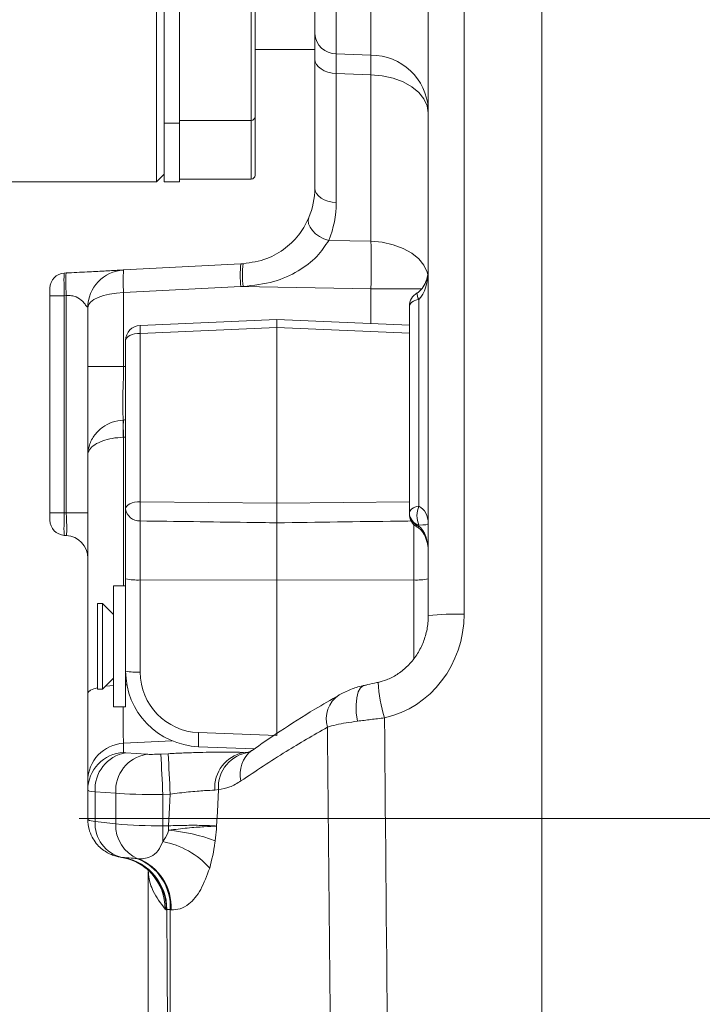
# Model space of a CAD drawing. Header units: millimetres. Extents: x 0 to 8410, y 0 to 5940.
# Tile 251 of 256: x 7590 to 7680, y 2754 to 2884. Entities that reach past the tile are written whole.
import ezdxf

# ---------------------------------------------------------------- set-up
doc = ezdxf.new("R2010")
doc.units = ezdxf.units.MM
doc.header["$LTSCALE"] = 10
doc.linetypes.add('CENTERX2', pattern=[20.32, 12.7, -2.54, 2.54, -2.54])

msp = doc.modelspace()

# ---------------------------------------------------------------- linework, layer by layer
at = {"color": 7, "linetype": 'Continuous', "lineweight": 0}
for p, q in [((7607.800721, 2862.54482), (7607.800721, 3083.544776)), ((7658.700726, 2976.613447), (7658.700726, 2664.544747)), ((7628.700725, 2882.135675), (7628.700725, 2944.612548)), ((7643.700725, 2805.201099), (7643.700725, 2916.222617)), ((7608.800716, 2892.741963), (7608.800716, 2873.538181)), ((7610.80072, 2887.309), (7610.80072, 2882.061884)), ((7620.800725, 2886.444018), (7620.800725, 2871.174023)), ((7610.80072, 2882.061884), (7610.80072, 2870.30904)), ((7620.800725, 2880.04975), (7628.700725, 2880.04975)), ((7628.700725, 2861.704514), (7628.700725, 2878.769204)), ((7608.800716, 2873.538181), (7608.800716, 2870.30904)), ((7608.800716, 2870.30904), (7610.80072, 2870.30904)), ((7608.800716, 2870.30904), (7608.800716, 2863.623187)), ((7610.80072, 2870.674059), (7620.300717, 2870.674059)), ((7610.80072, 2870.30904), (7610.80072, 2862.54482)), ((7620.800725, 2871.174023), (7620.800725, 2863.409803)), ((7607.800721, 2862.54482), (7608.800716, 2863.544747)), ((7608.800716, 2863.623187), (7608.800716, 2862.54482)), ((7584.800719, 2862.54482), (7607.800721, 2862.54482)), ((7608.800716, 2862.54482), (7610.80072, 2862.54482)), ((7610.80072, 2862.90972), (7620.300717, 2862.90972)), ((7595.596044, 2850.480005), (7595.857724, 2850.493714)), ((7603.439039, 2850.891039), (7618.929527, 2851.702854)), ((7618.929527, 2851.702854), (7619.224078, 2851.718232)), ((7593.700721, 2847.484038), (7593.700721, 2848.482654)), ((7593.700721, 2818.801329), (7593.700721, 2847.484038)), ((7598.700716, 2838.124916), (7598.700716, 2845.897839)), ((7641.200713, 2845.953033), (7641.200713, 2846.106932)), ((7641.200713, 2818.929717), (7641.200713, 2845.953033)), ((7623.700715, 2844.358847), (7605.613931, 2843.573258)), ((7641.200713, 2843.598768), (7623.700715, 2844.358847)), ((7623.700715, 2843.298361), (7623.700715, 2844.358847)), ((7623.700715, 2843.298361), (7623.700715, 2820.064232)), ((7603.700719, 2819.319889), (7603.700719, 2841.575191)), ((7598.700716, 2826.462791), (7598.700716, 2838.124916)), ((7598.700716, 2794.918463), (7598.700716, 2826.462791)), ((7603.700719, 2810.060665), (7603.700719, 2819.319889)), ((7593.700721, 2817.802593), (7593.700721, 2818.801329)), ((7641.200713, 2818.775818), (7641.200713, 2818.929717)), ((7641.200713, 2818.740294), (7641.200713, 2818.775818)), ((7641.200713, 2818.655059), (7641.200713, 2818.740294)), ((7623.700715, 2817.469046), (7623.700715, 2809.877202)), ((7595.857724, 2815.791652), (7595.596044, 2815.805361)), ((7603.700719, 2809.14478), (7602.100721, 2809.14478)), ((7602.100721, 2798.08037), (7602.100721, 2809.14478)), ((7603.700719, 2797.865436), (7603.700719, 2810.060665)), ((7623.700715, 2809.877202), (7623.700715, 2789.345786)), ((7600.650719, 2806.794808), (7600.000716, 2806.794808)), ((7600.000716, 2800.330803), (7600.000716, 2806.794808)), ((7602.100721, 2805.344746), (7600.650719, 2806.794808)), ((7600.650719, 2800.330803), (7600.650719, 2806.794808)), ((7600.000716, 2795.494721), (7600.000716, 2800.330803)), ((7600.650719, 2795.494721), (7600.650719, 2800.330803)), ((7602.100721, 2793.144748), (7602.100721, 2798.08037)), ((7603.700719, 2793.144748), (7603.700719, 2797.865436)), ((7600.650719, 2795.494721), (7602.100721, 2796.944782)), ((7598.700716, 2783.345148), (7598.700716, 2794.918463)), ((7600.000716, 2795.494721), (7600.650719, 2795.494721)), ((7602.100721, 2793.144748), (7603.700719, 2793.144748)), ((7613.34703, 2787.872359), (7620.750463, 2787.59639)), ((7598.700716, 2782.142326), (7598.700716, 2783.345148)), ((7598.700716, 2778.255031), (7598.700716, 2782.142326))]:
    msp.add_line(p, q, dxfattribs=at)
at = {"color": 8, "linetype": 'Continuous', "lineweight": 0}
for p, q in [((7631.543717, 2943.778083), (7631.543717, 2879.467651)), ((7636.119402, 2879.275128), (7636.119402, 2943.750069)), ((7648.439041, 2916.398093), (7648.439041, 2805.376575)), ((7620.300717, 2870.674059), (7620.300717, 2886.9441)), ((7631.543717, 2879.467651), (7636.119402, 2879.275128)), ((7636.119402, 2876.687572), (7631.543717, 2876.878068)), ((7631.543717, 2876.878068), (7631.543717, 2859.813377)), ((7636.119402, 2854.690477), (7636.119402, 2876.687572)), ((7620.300717, 2862.90972), (7620.300717, 2870.674059)), ((7630.535818, 2854.794547), (7636.119402, 2854.690477)), ((7618.929527, 2848.706886), (7603.439039, 2847.895071)), ((7603.439039, 2847.895071), (7603.439039, 2838.124916)), ((7636.119402, 2848.38669), (7618.929527, 2848.706886)), ((7619.223989, 2848.717548), (7618.929528, 2848.706938)), ((7642.887241, 2848.38669), (7636.119402, 2848.38669)), ((7636.119402, 2843.819544), (7636.119402, 2848.38669)), ((7595.596044, 2847.484038), (7593.700721, 2847.484038)), ((7595.857724, 2847.497747), (7595.596044, 2847.484038)), ((7595.596044, 2847.484038), (7595.596044, 2818.801329)), ((7595.857724, 2818.78762), (7595.857724, 2847.497747)), ((7642.450712, 2847.00577), (7642.450712, 2819.674656)), ((7623.700715, 2843.298361), (7605.630918, 2842.513606)), ((7641.200713, 2842.538282), (7623.700715, 2843.298361)), ((7605.630918, 2842.513606), (7605.630918, 2820.258185)), ((7598.700716, 2838.124916), (7603.439039, 2838.124916)), ((7603.439039, 2838.124916), (7603.700719, 2838.138625)), ((7603.395893, 2831.052944), (7603.413149, 2831.053898)), ((7603.439039, 2828.783557), (7603.395893, 2828.782246)), ((7603.439039, 2828.783557), (7603.439039, 2809.14478)), ((7605.630918, 2820.258185), (7623.700715, 2820.064232)), ((7623.700715, 2820.064232), (7641.200713, 2820.252106)), ((7595.596044, 2818.801329), (7593.700721, 2818.801329)), ((7595.596044, 2818.801329), (7595.857724, 2818.78762)), ((7598.700716, 2818.78762), (7595.857724, 2818.78762)), ((7605.630918, 2817.715094), (7605.630918, 2809.92119)), ((7641.770518, 2809.92119), (7641.770518, 2817.256972)), ((7642.450712, 2817.154214), (7642.450712, 2817.033455)), ((7605.630918, 2809.92119), (7623.700715, 2809.877202)), ((7605.630918, 2809.92119), (7605.630918, 2797.725961)), ((7641.770518, 2809.92119), (7623.700715, 2809.877202)), ((7641.770518, 2799.485371), (7641.770518, 2809.92119)), ((7603.700719, 2796.054647), (7603.865287, 2796.062753)), ((7613.351724, 2789.731547), (7623.700715, 2789.345786)), ((7609.856694, 2788.64424), (7603.439039, 2788.32607)), ((7603.439039, 2788.32607), (7603.439039, 2787.123367)), ((7603.733784, 2787.061975), (7606.464206, 2786.874816)), ((7608.369461, 2786.897704), (7609.333648, 2786.94813)), ((7619.272164, 2787.114069), (7619.980133, 2787.15162)), ((7619.272164, 2787.114069), (7619.926489, 2787.130401)), ((7602.395757, 2781.719491), (7599.665335, 2781.90665)), ((7599.665335, 2781.90665), (7599.665335, 2778.003857)), ((7602.395757, 2777.674005), (7602.395757, 2781.719491)), ((7609.595328, 2781.618402), (7608.63114, 2781.567976)), ((7608.63114, 2781.567976), (7608.63114, 2777.422831)), ((7615.966654, 2782.19609), (7615.481815, 2782.133505)), ((7599.665335, 2778.003857), (7602.395757, 2777.674005)), ((7608.63114, 2777.422831), (7609.383522, 2777.422831)), ((7608.63114, 2775.325701), (7608.63114, 2777.422831)), ((7609.383522, 2776.826307), (7609.383522, 2777.422831)), ((7603.19884, 2773.243472), (7603.540203, 2773.216889)), ((7605.195722, 2773.085281), (7605.327538, 2773.071453)), ((7606.708332, 2771.146342), (7606.699011, 2771.5085)), ((7606.708332, 2771.146342), (7606.700717, 2771.279857)), ((7609.064921, 2766.325161), (7608.907877, 2766.406939)), ((7609.150222, 2766.349599), (7609.064921, 2766.325161)), ((7609.71599, 2766.318009), (7609.600729, 2766.327545))]:
    msp.add_line(p, q, dxfattribs=at)
at = {"color": 7, "linetype": 'CENTERX2', "lineweight": 0}
msp.add_line((7191.147203, 2778.379137), (7853.276078, 2778.379137), dxfattribs=at)
at = {"color": 8, "linetype": 'Continuous', "lineweight": 0, "flags": 128}
for points in [[(7628.700725, 2878.769204), (7628.754592, 2878.411934), (7628.914288, 2878.067538), (7629.17406, 2877.748296), (7629.524595, 2877.465651), (7629.953286, 2877.229974), (7630.444742, 2877.049491), (7630.981303, 2876.930759), (7631.543717, 2876.878068)], [(7643.700725, 2871.644423), (7643.557048, 2872.597262), (7643.131188, 2873.51577), (7642.438463, 2874.367163), (7641.503713, 2875.120685), (7640.360541, 2875.749395), (7639.049998, 2876.230642), (7637.619159, 2876.547143), (7636.119402, 2876.687572)], [(7628.700725, 2861.704514), (7628.754592, 2861.347243), (7628.914288, 2861.002848), (7629.17406, 2860.683605), (7629.524595, 2860.40096), (7629.953286, 2860.165283), (7630.444742, 2859.9848), (7630.981303, 2859.866068), (7631.543717, 2859.813377)], [(7627.925417, 2857.843921), (7627.836979, 2857.443735), (7627.887315, 2857.006714), (7628.073997, 2856.554196), (7628.387934, 2856.107995), (7628.813884, 2855.689928), (7629.331148, 2855.320141), (7629.914573, 2855.016753), (7630.535818, 2854.794547)], [(7643.667913, 2850.104258), (7643.557048, 2850.600168), (7643.131188, 2851.518676), (7642.438463, 2852.370069), (7641.503713, 2853.123591), (7640.360541, 2853.7523), (7639.049998, 2854.233548), (7637.619159, 2854.550049), (7636.119402, 2854.690477)], [(7642.450712, 2847.00577), (7642.185009, 2846.942231), (7641.941584, 2846.860215), (7641.7258, 2846.761748), (7641.542411, 2846.648976), (7641.395411, 2846.524164), (7641.288048, 2846.390292), (7641.222677, 2846.250221), (7641.200713, 2846.106932)], [(7605.630918, 2842.513606), (7605.250819, 2842.490122), (7604.887246, 2842.432901), (7604.553564, 2842.344329), (7604.262038, 2842.227385), (7604.023381, 2842.086598), (7603.846348, 2841.926977), (7603.737465, 2841.754362), (7603.700719, 2841.575191)], [(7605.630918, 2820.258185), (7605.250819, 2820.234701), (7604.887246, 2820.1776), (7604.553564, 2820.089028), (7604.262038, 2819.972083), (7604.023381, 2819.831178), (7603.846348, 2819.671557), (7603.737465, 2819.498942), (7603.700719, 2819.319889)], [(7641.200713, 2818.775818), (7641.222677, 2818.919108), (7641.288048, 2819.059178), (7641.395411, 2819.19317), (7641.542411, 2819.317863), (7641.7258, 2819.430754), (7641.941584, 2819.529221), (7642.185009, 2819.611117), (7642.450712, 2819.674656)], [(7642.234451, 2816.904113), (7642.270363, 2816.898868), (7642.34694, 2816.938803), (7642.450712, 2817.033455)], [(7601.024485, 2795.868561), (7601.607419, 2795.939848), (7602.100721, 2795.984075)], [(7634.326092, 2791.249678), (7634.181998, 2792.369053), (7634.15528, 2793.420956), (7634.247354, 2794.349358), (7634.453333, 2795.104668), (7634.762204, 2795.646474), (7635.157487, 2795.946166), (7635.281599, 2795.984194)], [(7598.700716, 2794.918463), (7598.79051, 2795.130655), (7599.056668, 2795.335219), (7599.489636, 2795.524881), (7600.000716, 2795.674965)], [(7609.383522, 2777.422831), (7609.50607, 2779.852793), (7609.595328, 2781.618402)], [(7615.966654, 2782.19609), (7615.823737, 2779.272959), (7615.731454, 2777.380273)]]:
    msp.add_lwpolyline(points, dxfattribs=at)
at = {"color": 8, "linetype": 'Continuous', "lineweight": 0}
for centre, radius, start, end in [((7631.526204, 2882.297719), 2.830122, 183.28238437, 270.35456548), ((7636.166868, 2871.728985), 7.546292, 3.28972594, 90.36039391), ((7618.543711, 2859.81341), 13, 337.28992063, 0), ((7617.795578, 2849.393055), 14.434478, 174.04322275, 185.95677725), ((7633.287559, 2850.20487), 14.435963, 174.04383794, 185.95616206), ((7633.581048, 2850.217436), 14.435199, 174.03229956, 185.96428619), ((7643.429204, 2847.704315), 1.202253, 172.58712884, 215.52300717), ((7618.410026, 2843.248431), 12.800217, 178.54586716, 183.29099846), ((7619.750476, 2829.917595), 16.393944, 176.02884866, 183.97115134), ((7623.436569, 2830.146925), 20.043951, 177.40652624, 183.90020915), ((7605.508242, 2819.530733), 1.819779, 186.65337756, 273.86538503), ((7640.913761, 2818.98664), 35.305748, 177.93603092, 182.06396908), ((7645.51452, 2818.414435), 3.312866, 157.64141035, 202.35858965), ((7642.968144, 2818.845649), 1.76881, 182.26257556, 252.99044215), ((7642.968144, 2818.72489), 1.76881, 182.26257556, 252.99044215), ((7605.162373, 2816.862765), 6.957369, 257.87254036, 273.86152047), ((7642.239054, 2816.862978), 6.957581, 266.13867796, 282.12722943), ((7647.295924, 2772.182511), 33.21374, 88.02766163, 96.21411797), ((7605.162589, 2804.670533), 6.960345, 257.87598112, 273.85807971), ((7657.59229, 2797.586588), 20.550598, 183.36103873, 196.70781284), ((7634.076889, 2791.518914), 3.866692, 124.21833731, 196.01267363), ((7626.674737, 2788.768311), 13.357788, 175.86478511, 183.84590782), ((7603.693854, 2783.339435), 4.993141, 92.92523804, 179.93444418), ((7603.693854, 2782.136733), 4.993141, 92.92523698, 179.93581479), ((7604.544209, 2782.239389), 4.890207, 99.53929483, 183.90152738), ((7607.274631, 2782.05223), 4.890207, 99.53929483, 183.90152738), ((8041.935192, 2805.513651), 433.965202, 182.45859015, 183.1631183), ((8042.252549, 2805.532318), 433.317605, 182.45806369, 183.16364477), ((7620.259104, 2782.430417), 4.786507, 101.89929544, 183.55640283), ((7620.588608, 2782.527955), 4.633852, 96.24210921, 184.10689907), ((7622.799161, 2784.243449), 3.961864, 127.64480493, 193.09264978), ((7599.578783, 2779.649327), 1.647745, 237.7990644, 273.01100511), ((7604.281141, 2777.73844), 4.62343, 176.70901287, 256.46198972), ((7607.141723, 2777.462105), 4.750694, 177.44353985, 247.54995077), ((7607.956157, 2838.188539), 60.769457, 264.75009856, 270.63641381), ((7607.552237, 2754.543342), 22.358089, 69.08029614, 85.30180831), ((7606.566186, 2764.47911), 11.041403, 41.72140857, 79.22111895), ((7602.063678, 2766.334862), 7.001249, 359.92061293, 80.66903916), ((7602.138027, 2766.346314), 7.012196, 0.02684105, 78.46523392), ((7602.77203, 2766.690844), 6.838356, 356.95463665, 69.24172134), ((7602.886541, 2766.68272), 6.83918, 356.94315329, 69.0892234), ((7601.973302, 2766.460099), 6.934779, 359.56077915, 41.52942218)]:
    msp.add_arc(centre, radius, start, end, dxfattribs=at)
at = {"color": 7, "linetype": 'Continuous', "lineweight": 0}
for centre, radius, start, end in [((7620.300719, 2871.174052), 0.5, 270, 360), ((7620.300719, 2863.409765), 0.5, 270, 360), ((7618.700719, 2861.704559), 10, 337.28992063, 0), ((7595.700719, 2848.482712), 2, 93, 180), ((7603.700719, 2845.897857), 5, 93, 180), ((7643.200719, 2846.10693), 2, 118.80710906, 180), ((7605.700719, 2841.57519), 2, 92.4870393, 180), ((7643.200719, 2818.65505), 2, 180, 241.19289094), ((7595.700719, 2817.802648), 2, 180, 267), ((7595.700719, 2812.795786), 3, 0, 87)]:
    msp.add_arc(centre, radius, start, end, dxfattribs=at)
at = {"color": 8, "linetype": 'Continuous', "lineweight": 0}
for centre, major_axis, ratio, start_param, end_param in [((7635.700719, 2848.384709), (0.148963, 9.99896), 0.0418609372, 4.7132076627, 5.3953946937), ((7595.700719, 2847.481339), (-0.104608, 2.998634), 0.0348323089, 0.000609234, 1.568666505), ((7641.700719, 2851.147829), (0, 4.468098), 0.447617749, 3.5259894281, 4.7123889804), ((7603.700719, 2845.897857), (5, 0), 0.4, 1.6231562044, 3.1415926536), ((7603.700719, 2838.158334), (0.262514, 7.223602), 0.0360103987, 1.5767373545, 2.961692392), ((7211.267891, 2817.591801), (978.191081, 49.628086), 0.0071591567, 5.1245118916, 5.1248328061), ((7211.110883, 2818.26573), (978.379202, 48.956214), 0.0101406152, 5.1244875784, 5.1247795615), ((7641.700719, 2817.330374), (0, 2.52886), 0.7908703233, 4.7123889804, 5.8987885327), ((7595.700719, 2818.80402), (0.104608, 2.998634), 0.0348323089, 1.5729261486, 3.1409834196), ((7595.700719, 2818.80402), (-0.157856, 3.012346), 0.0516949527, 3.1361595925, 4.7042168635), ((7641.700719, 2817.330374), (2, 0), 0.0949995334, 5.0967857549, 6.2831853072), ((7641.700719, 2813.614151), (0, 3.688478), 0.5422290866, 4.7123889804, 5.8987885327), ((7635.439039, 2805.118403), (2.23555, 13.579063), 0.9430944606, 3.505597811, 4.8852134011), ((7613.63092, 2797.706532), (7.392902, -3.067522), 0.9965567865, 3.5336820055, 5.0695717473), ((7603.700719, 2798.327015), (0.2479, 10.024558), 0.0210094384, 2.1146062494, 3.0733759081), ((7605.639039, 2787.238358), (2.199985, 0.115576), 0.0695654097, 3.1379380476, 3.6615368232), ((7608.369464, 2787.05121), (2.199985, 0.115576), 0.0695654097, 3.6615368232, 4.7087343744), ((7605.900719, 2782.257374), (7.199995, 0.115578), 0.0697385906, 3.1404731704, 3.664071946), ((7608.631143, 2782.070226), (7.199995, 0.115578), 0.0697385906, 3.664071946, 4.7112694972)]:
    msp.add_ellipse(centre, major_axis=major_axis, ratio=ratio, start_param=start_param, end_param=end_param, dxfattribs=at)
at = {"color": 7, "linetype": 'Continuous', "lineweight": 0}
msp.add_ellipse((7613.700719, 2797.84596), major_axis=(9.437897, -3.315806), ratio=0.9968815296, start_param=3.4784753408, end_param=5.0143650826, dxfattribs=at)
for points, knots in [([(7800.207189, 2856.199905), (7800.436595, 2856.605662), (7801.507713, 2858.500178), (7803.247789, 2861.686752), (7805.412924, 2865.730531), (7807.433152, 2869.623354), (7809.449649, 2873.638421), (7811.4924, 2877.873731), (7813.288554, 2881.779755), (7814.739265, 2885.085467), (7815.777091, 2887.540084), (7816.599292, 2889.54751), (7817.337106, 2891.399095), (7818.108191, 2893.393043), (7818.9704, 2895.706452), (7820.012538, 2898.632659), (7821.201486, 2902.188926), (7822.465705, 2906.307621), (7823.663587, 2910.62624), (7824.755993, 2915.056535), (7825.728594, 2919.595384), (7826.539362, 2924.086568), (7827.10746, 2927.954952), (7827.467879, 2930.959086), (7827.68419, 2933.092514), (7827.84715, 2934.975111), (7827.986799, 2936.911628), (7828.10914, 2939.126751), (7828.198595, 2941.632272), (7828.242859, 2944.956246), (7828.163351, 2949.075905), (7827.85613, 2953.921776), (7827.299588, 2958.904025), (7826.468321, 2963.972665), (7825.353603, 2969.02759), (7824.162032, 2973.276503), (7823.10473, 2976.502583), (7822.346831, 2978.622579), (7821.654528, 2980.440855), (7820.918696, 2982.271224), (7820.008013, 2984.40419), (7818.868385, 2986.898636), (7817.188762, 2990.311983), (7814.844296, 2994.619664), (7811.81665, 2999.542856), (7808.539691, 3004.293892), (7805.208239, 3008.653514), (7801.872291, 3012.634092), (7798.399749, 3016.444713), (7794.821645, 3020.059963), (7791.072818, 3023.55301), (7787.246697, 3026.85575), (7783.18152, 3030.105655), (7778.834016, 3033.315306), (7774.212886, 3036.454874), (7769.59086, 3039.335937), (7765.328402, 3041.781435), (7761.899262, 3043.613226), (7758.955677, 3045.103706), (7755.979349, 3046.539252), (7752.306434, 3048.204845), (7747.955252, 3050.029778), (7741.124218, 3052.637287), (7731.961905, 3055.576751), (7720.408237, 3058.366681), (7708.475218, 3060.364242), (7695.932279, 3061.585841), (7685.0224, 3061.849743), (7676.80178, 3061.655976), (7673.042814, 3061.430846), (7671.508378, 3061.338946)], [0, 0, 0, 0, 0.0043365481, 0.0202477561, 0.03406598, 0.0474653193, 0.0617149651, 0.0768222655, 0.0924947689, 0.1031533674, 0.111796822, 0.1184114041, 0.124307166, 0.1312887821, 0.1393722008, 0.1485644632, 0.1618789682, 0.1764122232, 0.1912897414, 0.2065059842, 0.2220649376, 0.237971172, 0.2526572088, 0.2618380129, 0.2689197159, 0.2746811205, 0.2813266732, 0.2889930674, 0.2976872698, 0.3074176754, 0.3237216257, 0.3409402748, 0.358582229, 0.3766563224, 0.39517441, 0.4131164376, 0.4229197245, 0.43070623, 0.4366642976, 0.4433225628, 0.4514436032, 0.4610364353, 0.4721092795, 0.4912977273, 0.5122294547, 0.5321232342, 0.5509088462, 0.5685793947, 0.5851282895, 0.6031846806, 0.6197840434, 0.6363367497, 0.6532593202, 0.6708663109, 0.6888493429, 0.7069812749, 0.7226575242, 0.7351288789, 0.7433115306, 0.7533539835, 0.7657035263, 0.7803624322, 0.7963160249, 0.8316070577, 0.865567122, 0.8991684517, 0.9340283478, 0.9700502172, 0.9877742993, 1, 1, 1, 1]), ([(7784.779272, 2864.882156), (7784.92002, 2865.129599), (7786.021476, 2867.066021), (7787.884464, 2870.476478), (7790.383664, 2875.146031), (7792.73348, 2879.703247), (7795.077841, 2884.435005), (7797.144894, 2888.818377), (7798.815257, 2892.539377), (7800.001489, 2895.290141), (7800.94837, 2897.561751), (7801.827034, 2899.735053), (7802.785481, 2902.192584), (7803.986789, 2905.419834), (7805.383621, 2909.436417), (7806.862672, 2914.116905), (7808.236681, 2919.000965), (7809.447268, 2923.937061), (7810.476804, 2928.893808), (7811.220892, 2933.300209), (7811.710057, 2936.907217), (7811.999992, 2939.510881), (7812.202259, 2941.701456), (7812.364022, 2943.849053), (7812.501234, 2946.30598), (7812.604355, 2949.488199), (7812.603779, 2953.396051), (7812.406798, 2957.905169), (7811.972552, 2962.577421), (7811.282319, 2967.285682), (7810.320865, 2971.976189), (7809.258235, 2975.941658), (7808.279739, 2979.003525), (7807.558077, 2981.049199), (7806.908743, 2982.763341), (7806.240104, 2984.428953), (7805.431558, 2986.323178), (7804.417145, 2988.541195), (7802.918473, 2991.581268), (7800.809437, 2995.447342), (7798.06291, 2999.904803), (7795.057158, 3004.261219), (7791.975509, 3008.299966), (7788.863305, 3012.021166), (7785.227944, 3016.017268), (7781.042238, 3020.190687), (7776.145865, 3024.565326), (7771.436777, 3028.349751), (7766.851181, 3031.699432), (7762.47679, 3034.634299), (7758.127459, 3037.307326), (7754.135306, 3039.563593), (7750.92172, 3041.253316), (7748.137921, 3042.639733), (7745.28933, 3043.98855), (7741.758429, 3045.556941), (7737.597258, 3047.260502), (7731.680918, 3049.45852), (7724.195454, 3051.835577), (7715.186551, 3054.097385), (7706.775927, 3055.685432), (7698.907302, 3056.754716), (7691.511481, 3057.430591), (7683.837048, 3057.761507), (7677.672684, 3057.799916), (7674.065018, 3057.640548), (7673.11894, 3057.598755)], [0, 0, 0, 0, 0.0027605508, 0.0216033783, 0.0380614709, 0.0547985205, 0.0724112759, 0.090818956, 0.1036648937, 0.1138761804, 0.1214657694, 0.1289654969, 0.138090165, 0.1488449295, 0.164899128, 0.1827868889, 0.2009027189, 0.2192048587, 0.2376947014, 0.2561037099, 0.2683652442, 0.2780507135, 0.2853049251, 0.2930083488, 0.3022566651, 0.3130565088, 0.3290577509, 0.3467238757, 0.3646878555, 0.3829465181, 0.4015180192, 0.4198805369, 0.4302100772, 0.4385323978, 0.4448637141, 0.4513550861, 0.4592956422, 0.4686953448, 0.4795655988, 0.4984425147, 0.5194053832, 0.5395437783, 0.5587070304, 0.5768795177, 0.5940483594, 0.6189755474, 0.6422033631, 0.6658019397, 0.6841321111, 0.7027224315, 0.7213223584, 0.7373183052, 0.7500048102, 0.7584460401, 0.7689464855, 0.7818676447, 0.7972048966, 0.8136255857, 0.8439122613, 0.8731621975, 0.901661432, 0.9234679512, 0.9457922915, 0.9686478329, 0.9917781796, 1, 1, 1, 1]), ([(7677.175543, 3047.699139), (7679.575341, 3047.726961), (7684.807958, 3047.787626), (7692.69373, 3047.333193), (7700.739071, 3046.483037), (7708.397838, 3045.248429), (7715.133398, 3043.810059), (7721.030552, 3042.272927), (7726.170961, 3040.72025), (7730.984018, 3039.067726), (7735.295432, 3037.412486), (7738.767618, 3035.950258), (7741.394064, 3034.76776), (7743.290485, 3033.873224), (7744.930651, 3033.071484), (7746.644594, 3032.205852), (7748.744949, 3031.102542), (7751.333866, 3029.673533), (7754.506876, 3027.81463), (7758.196954, 3025.490171), (7762.090309, 3022.82078), (7765.768843, 3020.074781), (7768.998846, 3017.469165), (7771.831994, 3015.018567), (7774.28401, 3012.757861), (7776.373148, 3010.717794), (7778.227119, 3008.815778), (7780.097796, 3006.803355), (7782.198873, 3004.414645), (7784.514231, 3001.597258), (7786.954406, 2998.383949), (7789.322652, 2994.974031), (7791.48919, 2991.537369), (7793.353805, 2988.270905), (7795.463357, 2984.184501), (7797.642316, 2979.236784), (7799.664283, 2973.332816), (7800.877709, 2968.415486), (7801.617036, 2964.345406), (7802.079817, 2961.002476), (7802.427286, 2957.256435), (7802.608508, 2953.269248), (7802.608617, 2949.613868), (7802.50353, 2946.582828), (7802.36826, 2944.292825), (7802.209544, 2942.275622), (7802.0087, 2940.188539), (7801.717135, 2937.682673), (7801.283028, 2934.612107), (7800.703874, 2931.212294), (7799.89679, 2927.179012), (7798.887355, 2922.874467), (7797.68001, 2918.423634), (7796.461296, 2914.396376), (7795.214387, 2910.62465), (7793.887842, 2906.908047), (7792.394167, 2903.005211), (7790.648742, 2898.741933), (7788.679616, 2894.241267), (7786.895286, 2890.396838), (7785.446264, 2887.393346), (7784.255711, 2884.984338), (7782.850608, 2882.210411), (7781.070474, 2878.792022), (7778.835649, 2874.644405), (7776.816376, 2870.990433), (7775.506021, 2868.721247), (7775.132737, 2868.07482)], [0, 0, 0, 0, 0.0222477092, 0.0485098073, 0.0747800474, 0.1001493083, 0.1246603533, 0.143665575, 0.1621366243, 0.1800739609, 0.1969265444, 0.2111270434, 0.2205033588, 0.2281120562, 0.2339759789, 0.2405028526, 0.2492683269, 0.2602742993, 0.2735224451, 0.2906850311, 0.3099061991, 0.3278963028, 0.3441953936, 0.3588019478, 0.372445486, 0.3841895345, 0.3940747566, 0.4047349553, 0.4177861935, 0.4332100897, 0.4499026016, 0.4681168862, 0.4853612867, 0.5013326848, 0.516041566, 0.544287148, 0.5710517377, 0.5972277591, 0.6101503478, 0.6246151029, 0.6406274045, 0.6581918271, 0.6751536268, 0.6865190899, 0.69600118, 0.7036006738, 0.7114812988, 0.7217668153, 0.7344586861, 0.7491583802, 0.7633096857, 0.7835220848, 0.801254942, 0.8169028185, 0.8318092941, 0.8463361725, 0.8611961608, 0.8782010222, 0.8969396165, 0.9145830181, 0.9237864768, 0.9325587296, 0.9431646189, 0.9566769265, 0.9730761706, 0.9923301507, 1, 1, 1, 1]), ([(7628.700725, 2878.769204), (7628.700725, 2879.025681), (7628.700725, 2879.828067), (7628.700725, 2881.036611), (7628.700725, 2881.765844), (7628.700725, 2882.135675)], [0, 0, 0, 0, 0.1880134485, 0.5882002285, 1, 1, 1, 1]), ([(7619.224078, 2851.718232), (7620.294301, 2851.87549), (7622.318965, 2852.172991), (7624.919704, 2853.713042), (7626.914719, 2855.769121), (7627.582441, 2857.139846), (7627.925417, 2857.843921)], [0, 0, 0, 0, 0.2683502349, 0.5076692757, 0.7471136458, 1, 1, 1, 1]), ([(7603.439039, 2850.891039), (7603.400815, 2850.889059), (7603.325682, 2850.885167), (7602.691364, 2850.851703), (7601.837386, 2850.807101), (7600.535912, 2850.738942), (7598.525242, 2850.633379), (7596.784244, 2850.542225), (7595.857724, 2850.493714)], [0, 0, 0, 0, 0.1447094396, 0.2844332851, 0.3927376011, 0.5090440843, 0.7387240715, 1, 1, 1, 1]), ([(7643.700725, 2851.147816), (7643.694379, 2850.954103), (7643.674554, 2850.348989), (7643.453404, 2849.410576), (7642.985009, 2848.506906), (7642.531509, 2848.032555), (7642.273947, 2847.881147), (7642.236999, 2847.859428)], [0, 0, 0, 0, 0.1557202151, 0.4864340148, 0.7645633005, 0.9662260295, 1, 1, 1, 1]), ([(7623.700715, 2817.469046), (7623.700715, 2817.514761), (7623.700715, 2817.692172), (7623.700715, 2818.109346), (7623.700715, 2818.747257), (7623.700715, 2819.437748), (7623.700715, 2819.855402), (7623.700715, 2820.064232)], [0, 0, 0, 0, 0.0798235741, 0.3097757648, 0.5397893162, 0.7698916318, 1, 1, 1, 1]), ([(7642.236999, 2816.902563), (7642.307636, 2816.858669), (7642.618241, 2816.665656), (7643.096352, 2816.089291), (7643.525683, 2815.130892), (7643.687356, 2814.249969), (7643.698187, 2813.734899), (7643.700725, 2813.614175)], [0, 0, 0, 0, 0.065593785, 0.2884279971, 0.585909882, 0.902944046, 1, 1, 1, 1]), ([(7643.700725, 2805.201099), (7643.694906, 2804.955303), (7643.6754, 2804.131487), (7643.43157, 2802.743202), (7642.843397, 2801.117575), (7641.979063, 2799.64774), (7640.884414, 2798.388728), (7639.604849, 2797.39016), (7638.314843, 2796.718221), (7637.442763, 2796.481178), (7637.076116, 2796.381518)], [0, 0, 0, 0, 0.06210224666, 0.20814389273, 0.35343175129, 0.49632832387, 0.6359381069, 0.771818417, 0.90406599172, 1, 1, 1, 1]), ([(7635.281897, 2795.978949), (7635.193562, 2795.960311), (7634.54609, 2795.823702), (7633.375439, 2795.462941), (7632.407094, 2794.969164), (7631.906963, 2794.714138)], [0, 0, 0, 0, 0.0709672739, 0.5201732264, 1, 1, 1, 1]), ([(7637.077085, 2796.38283), (7637.022089, 2796.37015), (7636.552737, 2796.261934), (7635.935741, 2796.132532), (7635.416739, 2796.013934), (7635.281375, 2795.983002)], [0, 0, 0, 0, 0.0893424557, 0.7624865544, 1, 1, 1, 1]), ([(7631.927422, 2794.70782), (7630.841856, 2794.080788), (7628.126453, 2792.51235), (7624.294725, 2790.060227), (7621.575892, 2788.221143), (7620.403062, 2787.356461), (7620.398319, 2787.352965)], [0, 0, 0, 0, 0.2631559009, 0.6582501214, 0.9986179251, 1, 1, 1, 1]), ([(7620.37403, 2787.378118), (7620.367478, 2787.373071), (7620.199972, 2787.244059), (7619.969296, 2787.143601), (7619.925864, 2787.129879), (7619.904122, 2787.12301)], [0, 0, 0, 0, 0.0199246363, 0.5093693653, 1, 1, 1, 1]), ([(7598.700716, 2778.255031), (7598.732816, 2777.823163), (7598.792604, 2777.018779), (7599.223561, 2775.94814), (7599.782508, 2775.093752), (7600.433738, 2774.429823), (7601.11851, 2773.940157), (7601.791656, 2773.603508), (7602.416247, 2773.392274), (7602.953282, 2773.273616), (7603.253649, 2773.233404), (7603.395714, 2773.214385)], [0, 0, 0, 0, 0.1669003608, 0.310863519, 0.4415258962, 0.5608606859, 0.6694817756, 0.7673175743, 0.8538845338, 0.9308914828, 1, 1, 1, 1]), ([(7603.141873, 2773.23024), (7603.512512, 2773.160409), (7604.29068, 2773.013797), (7605.357775, 2772.529421), (7606.280227, 2771.916402), (7606.869165, 2771.402855), (7607.106593, 2771.111329), (7607.158466, 2771.047637)], [0, 0, 0, 0, 0.2320171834, 0.4871280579, 0.723468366, 0.9395840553, 1, 1, 1, 1]), ([(7606.700717, 2771.279857), (7606.700707, 2765.266304), (7606.700685, 2751.51122), (7606.700897, 2729.5708), (7606.700161, 2709.631143), (7606.701669, 2693.321757), (7606.696945, 2680.987415), (7606.715321, 2668.361804), (7606.644356, 2655.442081), (7605.906292, 2644.720256), (7605.255992, 2638.318597), (7605.050466, 2636.295364)], [0, 0, 0, 0, 0.13359159, 0.3055703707, 0.4874085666, 0.5765520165, 0.6678864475, 0.7614118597, 0.8570512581, 0.9548212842, 1, 1, 1, 1])]:
    msp.add_open_spline(points, degree=3, knots=knots, dxfattribs=at)
at = {"color": 8, "linetype": 'Continuous', "lineweight": 0}
for points, knots in [([(7631.543717, 2879.467651), (7631.54151, 2878.86854), (7631.53879, 2878.130215), (7631.542936, 2877.07671), (7631.543717, 2876.878068)], [0, 0, 0, 0, 0.811446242, 1, 1, 1, 1]), ([(7636.119402, 2876.687572), (7636.125264, 2877.500224), (7636.13248, 2878.500646), (7636.121469, 2879.152738), (7636.119402, 2879.275128)], [0, 0, 0, 0, 0.812310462, 1, 1, 1, 1]), ([(7630.535818, 2854.794547), (7630.062001, 2854.07307), (7629.07877, 2852.575913), (7626.483398, 2850.60713), (7623.15117, 2849.134685), (7620.602601, 2848.863948), (7619.223989, 2848.717496)], [0, 0, 0, 0, 0.21579669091, 0.44780599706, 0.7012983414, 1, 1, 1, 1]), ([(7595.857724, 2847.497747), (7595.839595, 2847.889655), (7595.803339, 2848.673459), (7595.78782, 2849.662687), (7595.803339, 2850.355829), (7595.839595, 2850.447752), (7595.857724, 2850.493714)], [0, 0, 0, 0, 0.2500094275, 0.5000109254, 0.7500018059, 1, 1, 1, 1]), ([(7598.629772, 2845.978901), (7598.585111, 2846.031931), (7598.509273, 2846.121979), (7598.303066, 2846.424536), (7597.939211, 2846.850286), (7597.341292, 2847.309338), (7596.55042, 2847.525162), (7596.087729, 2847.50685), (7595.857724, 2847.497747)], [0, 0, 0, 0, 0.1276741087, 0.2167989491, 0.3899002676, 0.6752691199, 0.838574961, 1, 1, 1, 1]), ([(7598.700716, 2826.462791), (7598.700721, 2826.467082), (7598.701226, 2826.892198), (7598.851086, 2827.818464), (7599.529049, 2829.097781), (7600.610097, 2830.131975), (7601.917955, 2830.843098), (7602.897228, 2830.982141), (7603.395893, 2831.052944)], [0, 0, 0, 0, 0.0019488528, 0.1930603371, 0.4151138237, 0.6125734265, 0.8027147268, 1, 1, 1, 1]), ([(7598.700716, 2826.462791), (7598.700721, 2826.464976), (7598.701228, 2826.682021), (7598.851933, 2827.149035), (7599.52939, 2827.794803), (7600.60881, 2828.315948), (7601.915943, 2828.675718), (7602.896972, 2828.746333), (7603.395893, 2828.782246)], [0, 0, 0, 0, 0.00194107, 0.1927693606, 0.4152111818, 0.6130943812, 0.8032318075, 1, 1, 1, 1]), ([(7623.700715, 2817.469046), (7622.368652, 2817.48798), (7616.34545, 2817.573594), (7610.322141, 2817.65314), (7605.630918, 2817.715094)], [0, 0, 0, 0, 0.2211552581, 1, 1, 1, 1]), ([(7641.450456, 2817.710921), (7640.868446, 2817.70335), (7634.951802, 2817.626384), (7629.035258, 2817.543645), (7623.700715, 2817.469046)], [0, 0, 0, 0, 0.0983682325, 1, 1, 1, 1]), ([(7634.326092, 2791.249678), (7633.33327, 2791.102064), (7631.810255, 2790.87562), (7630.73466, 2790.561603), (7630.360222, 2790.452287)], [0, 0, 0, 0, 0.6518788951, 1, 1, 1, 1]), ([(7637.90927, 2791.678474), (7637.302819, 2791.607564), (7636.068715, 2791.463265), (7634.913581, 2791.321684), (7634.326092, 2791.249678)], [0, 0, 0, 0, 0.4914104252, 1, 1, 1, 1]), ([(7637.90927, 2791.678474), (7638.199765, 2760.650166), (7638.596633, 2718.260078), (7638.971878, 2675.869754), (7639.072454, 2664.507911)], [0, 0, 0, 0, 0.7319708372, 1, 1, 1, 1]), ([(7630.360222, 2790.452287), (7628.516965, 2789.387872), (7624.48168, 2787.057639), (7620.890868, 2784.652494), (7618.940285, 2783.345983)], [0, 0, 0, 0, 0.4567848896, 1, 1, 1, 1]), ([(7631.566203, 2664.315507), (7631.323577, 2690.368305), (7630.93201, 2732.414061), (7630.517782, 2774.459464), (7630.360222, 2790.452287)], [0, 0, 0, 0, 0.6196296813, 1, 1, 1, 1]), ([(7609.333648, 2786.94813), (7610.015063, 2786.98143), (7611.397621, 2787.048995), (7613.405879, 2787.116869), (7615.310073, 2787.156802), (7617.398257, 2787.170594), (7618.563, 2787.135461), (7619.272164, 2787.114069)], [0, 0, 0, 0, 0.1766752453, 0.3584654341, 0.5351428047, 0.7169676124, 1, 1, 1, 1]), ([(7618.940285, 2783.345983), (7618.45033, 2783.045724), (7617.459362, 2782.438431), (7616.467911, 2782.277469), (7615.966654, 2782.19609)], [0, 0, 0, 0, 0.49442131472, 1, 1, 1, 1]), ([(7615.481815, 2782.133505), (7615.060069, 2782.115894), (7614.104527, 2782.075994), (7612.042905, 2781.90227), (7610.411707, 2781.713085), (7609.595328, 2781.618402)], [0, 0, 0, 0, 0.2829826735, 0.6411479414, 1, 1, 1, 1]), ([(7608.63114, 2775.325701), (7608.871216, 2775.694628), (7609.157504, 2776.134569), (7609.342224, 2776.682845), (7609.37516, 2776.797257), (7609.383522, 2776.826307)], [0, 0, 0, 0, 0.79491490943, 0.94792781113, 1, 1, 1, 1]), ([(7609.383522, 2777.422831), (7610.200259, 2777.445542), (7611.828204, 2777.490811), (7613.985653, 2777.478779), (7615.189185, 2777.4279), (7615.659656, 2777.386579), (7615.731454, 2777.380273)], [0, 0, 0, 0, 0.3161389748, 0.6301378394, 0.9435553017, 1, 1, 1, 1]), ([(7609.383522, 2776.826307), (7610.223582, 2776.93398), (7611.907808, 2777.149853), (7614.171671, 2777.292714), (7615.300536, 2777.354306), (7615.728159, 2777.380074), (7615.731454, 2777.380273)], [0, 0, 0, 0, 0.32674975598, 0.6550972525, 0.99734227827, 1, 1, 1, 1]), ([(7615.731454, 2777.380273), (7615.730744, 2777.373081), (7615.7175, 2777.239046), (7615.654968, 2776.587002), (7615.588654, 2775.944001), (7615.5354, 2775.427625)], [0, 0, 0, 0, 0.0110427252, 0.2057958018, 1, 1, 1, 1]), ([(7605.327538, 2773.071453), (7605.582464, 2773.062436), (7606.099671, 2773.04414), (7607.077296, 2773.307998), (7607.998958, 2774.004728), (7608.429646, 2774.904669), (7608.63114, 2775.325701)], [0, 0, 0, 0, 0.2341903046, 0.4751373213, 0.7544465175, 1, 1, 1, 1]), ([(7615.5354, 2775.427625), (7615.527354, 2775.357943), (7615.38114, 2774.091585), (7615.086141, 2772.927396), (7614.807374, 2771.827266)], [0, 0, 0, 0, 0.0550252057, 1, 1, 1, 1]), ([(7603.540203, 2773.216889), (7603.911417, 2773.194399), (7604.401953, 2773.16468), (7605.040416, 2773.100816), (7605.195722, 2773.085281)], [0, 0, 0, 0, 0.7567485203, 1, 1, 1, 1]), ([(7608.907877, 2766.406939), (7608.327654, 2767.197153), (7607.264341, 2768.645291), (7606.792798, 2770.226827), (7606.724092, 2770.974776), (7606.708332, 2771.146342)], [0, 0, 0, 0, 0.4806723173, 0.8808753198, 1, 1, 1, 1]), ([(7614.807374, 2771.827266), (7614.441074, 2770.823028), (7613.88444, 2769.296972), (7612.884517, 2767.869193), (7611.971003, 2766.951511), (7610.889447, 2766.34709), (7610.112157, 2766.327827), (7609.71599, 2766.318009)], [0, 0, 0, 0, 0.2845350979, 0.4323841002, 0.5846004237, 0.7882803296, 1, 1, 1, 1]), ([(7609.600729, 2766.327545), (7609.573997, 2748.228809), (7609.538353, 2724.096497), (7609.700538, 2693.931364), (7609.827703, 2675.832777), (7609.617667, 2656.803259), (7608.597949, 2636.865143), (7606.826473, 2616.044318), (7604.657547, 2595.254791), (7602.328539, 2574.47962), (7597.439446, 2525.953954), (7588.832889, 2431.35121), (7579.571655, 2333.113222), (7572.530191, 2258.954715), (7569.617056, 2227.136896), (7567.187767, 2195.284024), (7565.406528, 2163.39348), (7565.158964, 2142.109954), (7565.035201, 2131.469771)], [0, 0, 0, 0, 0.0852559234, 0.1136776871, 0.1420991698, 0.1705154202, 0.2033100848, 0.2361134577, 0.2689377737, 0.3017703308, 0.3345893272, 0.4986766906, 0.749241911, 0.7993999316, 0.8495800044, 0.8997456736, 0.9498802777, 1, 1, 1, 1]), ([(7598.777673, 2542.803213), (7599.528661, 2550.838094), (7601.010998, 2566.697735), (7603.31358, 2590.377295), (7605.556221, 2613.852396), (7607.458509, 2637.353082), (7608.856392, 2660.88409), (7609.493469, 2703.894754), (7609.300269, 2739.048122), (7609.150222, 2766.349599)], [0, 0, 0, 0, 0.1080887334, 0.2133508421, 0.3186634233, 0.4239415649, 0.5291460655, 0.6343164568, 1, 1, 1, 1]), ([(7609.600729, 2766.327545), (7609.543757, 2766.340362), (7609.303949, 2766.394313), (7609.216725, 2766.368942), (7609.150222, 2766.349599)], [0, 0, 0, 0, 0.2375719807, 1, 1, 1, 1])]:
    msp.add_open_spline(points, degree=3, knots=knots, dxfattribs=at)

doc.saveas('drawing.dxf')
